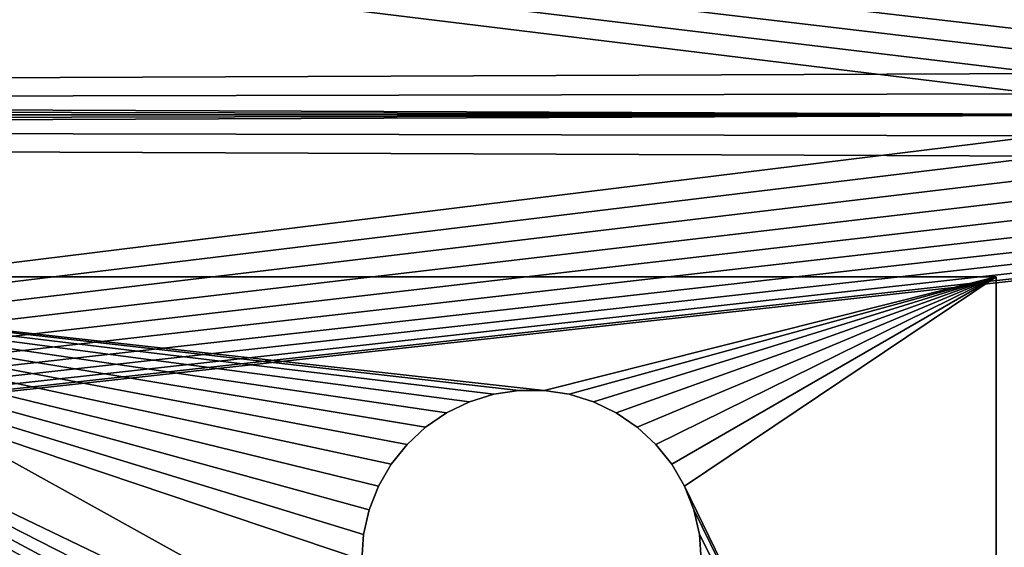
# Model space of a CAD drawing. Header units: millimetres. Extents: x -72 to 72, y -72 to 72.
# Tile 39 of 65: x 50 to 62, y -61 to -54. Entities that reach past the tile are written whole.
import ezdxf

# ---------------------------------------------------------------- set-up
doc = ezdxf.new("R2010")
doc.units = ezdxf.units.MM
doc.header["$LTSCALE"] = 65.185185
for name, color, linetype in [('1', 7, 'CONTINUOUS'), ('137', 7, 'CONTINUOUS'), ('138', 7, 'CONTINUOUS'), ('151', 7, 'CONTINUOUS'), ('16', 7, 'CONTINUOUS'), ('2', 7, 'CONTINUOUS'), ('34', 7, 'CONTINUOUS'), ('60', 7, 'CONTINUOUS'), ('63', 7, 'CONTINUOUS')]:
    doc.layers.add(name, color=color, linetype=linetype)

msp = doc.modelspace()

# ---------------------------------------------------------------- linework, layer by layer
at = {"layer": '1', "color": 253, "linetype": 'Continuous', "true_color": 0xaab4c3}
for points in [[(42.882, -57.598, 11), (42.592, -57.718, 11), (54.95, -64.319, 11), (42.882, -57.598, 11)], [(43.187, -57.525, 11), (42.882, -57.598, 11), (54.95, -64.319, 11), (43.187, -57.525, 11)], [(43.5, -57.5, 11), (43.187, -57.525, 11), (54.95, -64.319, 11), (43.5, -57.5, 11)], [(61.75, -57.5, 11), (43.5, -57.5, 11), (56.157, -58.906, 11), (61.75, -57.5, 11)], [(53.9, -62.5, 11), (43.5, -57.5, 11), (53.923, -62.813, 11), (53.9, -62.5, 11)], [(43.5, -57.5, 11), (53.9, -62.5, 11), (53.9, -61, 11), (43.5, -57.5, 11)], [(53.923, -62.813, 11), (43.5, -57.5, 11), (53.993, -63.119, 11), (53.923, -62.813, 11)], [(53.993, -63.119, 11), (43.5, -57.5, 11), (54.108, -63.411, 11), (53.993, -63.119, 11)], [(54.108, -63.411, 11), (43.5, -57.5, 11), (54.265, -63.683, 11), (54.108, -63.411, 11)], [(54.265, -63.683, 11), (43.5, -57.5, 11), (54.461, -63.928, 11), (54.265, -63.683, 11)], [(54.461, -63.928, 11), (43.5, -57.5, 11), (54.691, -64.142, 11), (54.461, -63.928, 11)], [(54.691, -64.142, 11), (43.5, -57.5, 11), (54.95, -64.319, 11), (54.691, -64.142, 11)], [(56.157, -58.906, 11), (43.5, -57.5, 11), (55.843, -58.906, 11), (56.157, -58.906, 11)], [(55.843, -58.906, 11), (43.5, -57.5, 11), (55.533, -58.953, 11), (55.843, -58.906, 11)], [(55.533, -58.953, 11), (43.5, -57.5, 11), (55.233, -59.045, 11), (55.533, -58.953, 11)], [(55.233, -59.045, 11), (43.5, -57.5, 11), (54.95, -59.181, 11), (55.233, -59.045, 11)], [(54.95, -59.181, 11), (43.5, -57.5, 11), (54.691, -59.358, 11), (54.95, -59.181, 11)], [(54.691, -59.358, 11), (43.5, -57.5, 11), (54.461, -59.572, 11), (54.691, -59.358, 11)], [(54.461, -59.572, 11), (43.5, -57.5, 11), (54.265, -59.817, 11), (54.461, -59.572, 11)], [(54.265, -59.817, 11), (43.5, -57.5, 11), (54.108, -60.089, 11), (54.265, -59.817, 11)], [(54.108, -60.089, 11), (43.5, -57.5, 11), (53.993, -60.381, 11), (54.108, -60.089, 11)], [(53.993, -60.381, 11), (43.5, -57.5, 11), (53.923, -60.687, 11), (53.993, -60.381, 11)], [(53.923, -60.687, 11), (43.5, -57.5, 11), (53.9, -61, 11), (53.923, -60.687, 11)], [(56.467, -58.953, 11), (61.75, -57.5, 11), (56.157, -58.906, 11), (56.467, -58.953, 11)], [(56.767, -59.045, 11), (61.75, -57.5, 11), (56.467, -58.953, 11), (56.767, -59.045, 11)], [(57.05, -59.181, 11), (61.75, -57.5, 11), (56.767, -59.045, 11), (57.05, -59.181, 11)], [(57.309, -59.358, 11), (61.75, -57.5, 11), (57.05, -59.181, 11), (57.309, -59.358, 11)], [(57.539, -59.572, 11), (61.75, -57.5, 11), (57.309, -59.358, 11), (57.539, -59.572, 11)], [(57.735, -59.817, 11), (61.75, -57.5, 11), (57.539, -59.572, 11), (57.735, -59.817, 11)], [(57.892, -60.089, 11), (61.75, -57.5, 11), (57.735, -59.817, 11), (57.892, -60.089, 11)], [(61.75, -68, 11), (61.75, -57.5, 11), (57.892, -60.089, 11), (61.75, -68, 11)], [(42.592, -57.718, 11), (42.324, -57.882, 11), (61.75, -68, 11), (42.592, -57.718, 11)], [(42.592, -57.718, 11), (61.75, -68, 11), (54.95, -64.319, 11), (42.592, -57.718, 11)], [(42.324, -57.882, 11), (42.086, -58.086, 11), (61.75, -68, 11), (42.324, -57.882, 11)], [(42.086, -58.086, 11), (41.882, -58.324, 11), (61.75, -68, 11), (42.086, -58.086, 11)], [(41.882, -58.324, 11), (41.718, -58.592, 11), (61.75, -68, 11), (41.882, -58.324, 11)], [(41.718, -58.592, 11), (41.598, -58.882, 11), (61.75, -68, 11), (41.718, -58.592, 11)], [(41.598, -58.882, 11), (41.525, -59.187, 11), (61.75, -68, 11), (41.598, -58.882, 11)], [(41.525, -59.187, 11), (41.5, -59.5, 11), (61.75, -68, 11), (41.525, -59.187, 11)], [(41.5, -59.5, 11), (41.5, -61, 11), (61.75, -68, 11), (41.5, -59.5, 11)], [(58.007, -60.381, 11), (61.75, -68, 11), (57.892, -60.089, 11), (58.007, -60.381, 11)], [(58.077, -60.687, 11), (61.75, -68, 11), (58.007, -60.381, 11), (58.077, -60.687, 11)], [(58.1, -61, 11), (61.75, -68, 11), (58.077, -60.687, 11), (58.1, -61, 11)]]:
    msp.add_3dface(points, dxfattribs=at)
at = {"layer": '137', "color": 7, "linetype": 'Continuous'}
for points in [[(72.5, -72.5), (-72.5, -72.5), (72.5, 72.5), (72.5, -72.5)], [(72.5, 72.5), (-72.5, -72.5), (-72.5, 72.5), (72.5, 72.5)]]:
    msp.add_3dface(points, dxfattribs=at)
at = {"layer": '138', "color": 7, "linetype": 'Continuous'}
for points in [[(-72.5, -72.5, 8), (72.5, -72.5, 8), (-69, 6, 8), (-72.5, -72.5, 8)], [(-69, 6, 8), (72.5, -72.5, 8), (69, 6, 8), (-69, 6, 8)]]:
    msp.add_3dface(points, dxfattribs=at)
at = {"layer": '151', "linetype": 'Continuous'}
for points in [[(63.7, -69.6, 27.7), (-63.8, -69.6, 27.7), (63.7, -40.8, 27.7), (63.7, -69.6, 27.7)], [(63.7, -40.8, 27.7), (-63.8, -69.6, 27.7), (-63.8, -40.8, 27.7), (63.7, -40.8, 27.7)]]:
    msp.add_3dface(points, dxfattribs=at)
at = {"layer": '16', "color": 253, "linetype": 'Continuous', "true_color": 0xaab4c3}
for points in [[(43.5, -57.5, 11), (61.75, -57.5, 11), (43.5, -57.5, 8), (43.5, -57.5, 11)], [(61.75, -57.5, 11), (61.75, -57.5, 8), (43.5, -57.5, 8), (61.75, -57.5, 11)]]:
    msp.add_3dface(points, dxfattribs=at)
at = {"layer": '2', "color": 253, "linetype": 'Continuous', "true_color": 0xaab4c3}
for points in [[(61.75, -57.5, 11), (61.75, -68, 11), (61.75, -57.5, 8), (61.75, -57.5, 11)], [(61.75, -68, 11), (61.75, -68, 8), (61.75, -57.5, 8), (61.75, -68, 11)]]:
    msp.add_3dface(points, dxfattribs=at)
at = {"layer": '34', "color": 253, "linetype": 'Continuous', "true_color": 0xaab4c3}
for points in [[(55.533, -58.953, 11), (55.233, -59.045, 11), (55.533, -58.953, 8), (55.533, -58.953, 11)], [(55.533, -58.953, 8), (55.233, -59.045, 11), (55.233, -59.045, 8), (55.533, -58.953, 8)], [(55.843, -58.906, 11), (55.533, -58.953, 11), (55.843, -58.906, 8), (55.843, -58.906, 11)], [(55.843, -58.906, 8), (55.533, -58.953, 11), (55.533, -58.953, 8), (55.843, -58.906, 8)], [(56.157, -58.906, 11), (55.843, -58.906, 11), (56.157, -58.906, 8), (56.157, -58.906, 11)], [(56.157, -58.906, 8), (55.843, -58.906, 11), (55.843, -58.906, 8), (56.157, -58.906, 8)], [(56.467, -58.953, 11), (56.157, -58.906, 11), (56.467, -58.953, 8), (56.467, -58.953, 11)], [(56.467, -58.953, 8), (56.157, -58.906, 11), (56.157, -58.906, 8), (56.467, -58.953, 8)], [(56.767, -59.045, 11), (56.467, -58.953, 11), (56.767, -59.045, 8), (56.767, -59.045, 11)], [(56.767, -59.045, 8), (56.467, -58.953, 11), (56.467, -58.953, 8), (56.767, -59.045, 8)], [(55.233, -59.045, 11), (54.95, -59.181, 11), (55.233, -59.045, 8), (55.233, -59.045, 11)], [(55.233, -59.045, 8), (54.95, -59.181, 11), (54.95, -59.181, 8), (55.233, -59.045, 8)], [(57.05, -59.181, 11), (56.767, -59.045, 11), (57.05, -59.181, 8), (57.05, -59.181, 11)], [(57.05, -59.181, 8), (56.767, -59.045, 11), (56.767, -59.045, 8), (57.05, -59.181, 8)], [(54.95, -59.181, 11), (54.691, -59.358, 11), (54.95, -59.181, 8), (54.95, -59.181, 11)], [(54.95, -59.181, 8), (54.691, -59.358, 11), (54.691, -59.358, 8), (54.95, -59.181, 8)], [(57.309, -59.358, 11), (57.05, -59.181, 11), (57.309, -59.358, 8), (57.309, -59.358, 11)], [(57.309, -59.358, 8), (57.05, -59.181, 11), (57.05, -59.181, 8), (57.309, -59.358, 8)], [(54.691, -59.358, 11), (54.461, -59.572, 11), (54.691, -59.358, 8), (54.691, -59.358, 11)], [(54.691, -59.358, 8), (54.461, -59.572, 11), (54.461, -59.572, 8), (54.691, -59.358, 8)], [(57.539, -59.572, 11), (57.309, -59.358, 11), (57.539, -59.572, 8), (57.539, -59.572, 11)], [(57.539, -59.572, 8), (57.309, -59.358, 11), (57.309, -59.358, 8), (57.539, -59.572, 8)], [(54.461, -59.572, 11), (54.265, -59.817, 11), (54.461, -59.572, 8), (54.461, -59.572, 11)], [(54.461, -59.572, 8), (54.265, -59.817, 11), (54.265, -59.817, 8), (54.461, -59.572, 8)], [(57.735, -59.817, 11), (57.539, -59.572, 11), (57.735, -59.817, 8), (57.735, -59.817, 11)], [(57.735, -59.817, 8), (57.539, -59.572, 11), (57.539, -59.572, 8), (57.735, -59.817, 8)], [(54.265, -59.817, 11), (54.108, -60.089, 11), (54.265, -59.817, 8), (54.265, -59.817, 11)], [(54.265, -59.817, 8), (54.108, -60.089, 11), (54.108, -60.089, 8), (54.265, -59.817, 8)], [(57.892, -60.089, 11), (57.735, -59.817, 11), (57.892, -60.089, 8), (57.892, -60.089, 11)], [(57.892, -60.089, 8), (57.735, -59.817, 11), (57.735, -59.817, 8), (57.892, -60.089, 8)], [(54.108, -60.089, 11), (53.993, -60.381, 11), (54.108, -60.089, 8), (54.108, -60.089, 11)], [(54.108, -60.089, 8), (53.993, -60.381, 11), (53.993, -60.381, 8), (54.108, -60.089, 8)], [(58.007, -60.381, 11), (57.892, -60.089, 11), (58.007, -60.381, 8), (58.007, -60.381, 11)], [(58.007, -60.381, 8), (57.892, -60.089, 11), (57.892, -60.089, 8), (58.007, -60.381, 8)], [(53.993, -60.381, 11), (53.923, -60.687, 11), (53.993, -60.381, 8), (53.993, -60.381, 11)], [(53.993, -60.381, 8), (53.923, -60.687, 11), (53.923, -60.687, 8), (53.993, -60.381, 8)], [(58.077, -60.687, 11), (58.007, -60.381, 11), (58.077, -60.687, 8), (58.077, -60.687, 11)], [(58.077, -60.687, 8), (58.007, -60.381, 11), (58.007, -60.381, 8), (58.077, -60.687, 8)], [(53.923, -60.687, 11), (53.9, -61, 11), (53.923, -60.687, 8), (53.923, -60.687, 11)], [(53.9, -61, 11), (53.9, -61, 8), (53.923, -60.687, 8), (53.9, -61, 11)], [(58.1, -61, 11), (58.077, -60.687, 11), (58.1, -61, 8), (58.1, -61, 11)], [(58.1, -61, 8), (58.077, -60.687, 11), (58.077, -60.687, 8), (58.1, -61, 8)]]:
    msp.add_3dface(points, dxfattribs=at)
at = {"layer": '60', "color": 18, "linetype": 'Continuous', "true_color": 0x640303}
for points in [[(-64.487, -54.98, 30.144), (64.4, -55.5, 30.148), (-71.004, -38.996, 30.004), (-64.487, -54.98, 30.144)], [(64.4, -55.5, 30.148), (64.422, -55.237, 30.146), (-71.004, -38.996, 30.004), (64.4, -55.5, 30.148)], [(64.422, -55.237, 30.146), (64.487, -54.98, 30.144), (-71.004, -38.996, 30.004), (64.422, -55.237, 30.146)], [(64.487, -54.98, 30.144), (64.593, -54.738, 30.142), (-71.004, -38.996, 30.004), (64.487, -54.98, 30.144)], [(64.593, -54.738, 30.142), (64.737, -54.517, 30.14), (-71.004, -38.996, 30.004), (64.593, -54.738, 30.142)], [(64.737, -54.517, 30.14), (64.916, -54.323, 30.138), (-71.004, -38.996, 30.004), (64.737, -54.517, 30.14)], [(-64.487, -54.98, 30.144), (-64.422, -55.237, 30.146), (64.4, -55.5, 30.148), (-64.487, -54.98, 30.144)], [(-64.422, -55.237, 30.146), (-64.4, -55.5, 30.148), (64.4, -55.5, 30.148), (-64.422, -55.237, 30.146)], [(-64.4, -55.5, 30.148), (-64.422, -55.763, 30.151), (71.292, -71.996, 30.292), (-64.4, -55.5, 30.148)], [(64.4, -55.5, 30.148), (-64.4, -55.5, 30.148), (64.422, -55.763, 30.151), (64.4, -55.5, 30.148)], [(-64.4, -55.5, 30.148), (64.487, -56.02, 30.153), (64.422, -55.763, 30.151), (-64.4, -55.5, 30.148)], [(64.487, -56.02, 30.153), (-64.4, -55.5, 30.148), (71.292, -71.996, 30.292), (64.487, -56.02, 30.153)], [(-64.422, -55.763, 30.151), (-64.487, -56.02, 30.153), (71.292, -71.996, 30.292), (-64.422, -55.763, 30.151)], [(-64.487, -56.02, 30.153), (-64.593, -56.262, 30.155), (71.292, -71.996, 30.292), (-64.487, -56.02, 30.153)], [(-64.593, -56.262, 30.155), (-64.737, -56.483, 30.157), (71.292, -71.996, 30.292), (-64.593, -56.262, 30.155)], [(-64.737, -56.483, 30.157), (-64.916, -56.677, 30.159), (71.292, -71.996, 30.292), (-64.737, -56.483, 30.157)], [(-64.916, -56.677, 30.159), (-65.125, -56.839, 30.16), (71.292, -71.996, 30.292), (-64.916, -56.677, 30.159)], [(-65.125, -56.839, 30.16), (-65.357, -56.965, 30.161), (71.292, -71.996, 30.292), (-65.125, -56.839, 30.16)], [(-65.357, -56.965, 30.161), (-65.607, -57.051, 30.162), (71.292, -71.996, 30.292), (-65.357, -56.965, 30.161)], [(71.292, -71.996, 30.292), (-66.132, -57.095, 30.162), (-71.292, -71.996, 30.292), (71.292, -71.996, 30.292)], [(-65.868, -57.095, 30.162), (-66.132, -57.095, 30.162), (71.292, -71.996, 30.292), (-65.868, -57.095, 30.162)], [(-65.607, -57.051, 30.162), (-65.868, -57.095, 30.162), (71.292, -71.996, 30.292), (-65.607, -57.051, 30.162)]]:
    msp.add_3dface(points, dxfattribs=at)
at = {"layer": '63', "color": 18, "linetype": 'Continuous', "true_color": 0x640303}
for points in [[(-64.737, -54.517, 28.245), (-64.916, -54.323, 28.241), (69.009, -40.991, 28.009), (-64.737, -54.517, 28.245)], [(-64.593, -54.738, 28.249), (-64.737, -54.517, 28.245), (69.009, -40.991, 28.009), (-64.593, -54.738, 28.249)], [(-64.487, -54.98, 28.253), (-64.593, -54.738, 28.249), (69.009, -40.991, 28.009), (-64.487, -54.98, 28.253)], [(-64.422, -55.237, 28.257), (-64.487, -54.98, 28.253), (69.009, -40.991, 28.009), (-64.422, -55.237, 28.257)], [(-64.4, -55.5, 28.262), (-64.422, -55.237, 28.257), (69.009, -40.991, 28.009), (-64.4, -55.5, 28.262)], [(64.487, -54.98, 28.253), (-64.4, -55.5, 28.262), (69.009, -40.991, 28.009), (64.487, -54.98, 28.253)], [(-64.4, -55.5, 28.262), (64.487, -54.98, 28.253), (64.422, -55.237, 28.257), (-64.4, -55.5, 28.262)], [(-64.4, -55.5, 28.262), (64.422, -55.237, 28.257), (64.4, -55.5, 28.262), (-64.4, -55.5, 28.262)], [(-64.487, -56.02, 28.271), (64.4, -55.5, 28.262), (-69.55, -72.009, 28.55), (-64.487, -56.02, 28.271)], [(64.4, -55.5, 28.262), (64.422, -55.763, 28.266), (-69.55, -72.009, 28.55), (64.4, -55.5, 28.262)], [(-64.487, -56.02, 28.271), (-64.422, -55.763, 28.266), (64.4, -55.5, 28.262), (-64.487, -56.02, 28.271)], [(-64.422, -55.763, 28.266), (-64.4, -55.5, 28.262), (64.4, -55.5, 28.262), (-64.422, -55.763, 28.266)], [(64.422, -55.763, 28.266), (64.487, -56.02, 28.271), (-69.55, -72.009, 28.55), (64.422, -55.763, 28.266)], [(64.487, -56.02, 28.271), (64.593, -56.262, 28.275), (-69.55, -72.009, 28.55), (64.487, -56.02, 28.271)], [(64.593, -56.262, 28.275), (64.737, -56.483, 28.279), (-69.55, -72.009, 28.55), (64.593, -56.262, 28.275)], [(64.737, -56.483, 28.279), (64.916, -56.677, 28.282), (-69.55, -72.009, 28.55), (64.737, -56.483, 28.279)], [(64.916, -56.677, 28.282), (65.125, -56.84, 28.285), (-69.55, -72.009, 28.55), (64.916, -56.677, 28.282)], [(65.125, -56.84, 28.285), (65.357, -56.965, 28.287), (-69.55, -72.009, 28.55), (65.125, -56.84, 28.285)], [(65.357, -56.965, 28.287), (65.607, -57.051, 28.289), (-69.55, -72.009, 28.55), (65.357, -56.965, 28.287)], [(65.607, -57.051, 28.289), (65.868, -57.095, 28.29), (-69.55, -72.009, 28.55), (65.607, -57.051, 28.289)], [(65.868, -57.095, 28.29), (66.132, -57.095, 28.29), (-69.55, -72.009, 28.55), (65.868, -57.095, 28.29)], [(66.132, -57.095, 28.29), (69.55, -72.009, 28.55), (-69.55, -72.009, 28.55), (66.132, -57.095, 28.29)]]:
    msp.add_3dface(points, dxfattribs=at)

doc.saveas('drawing.dxf')
